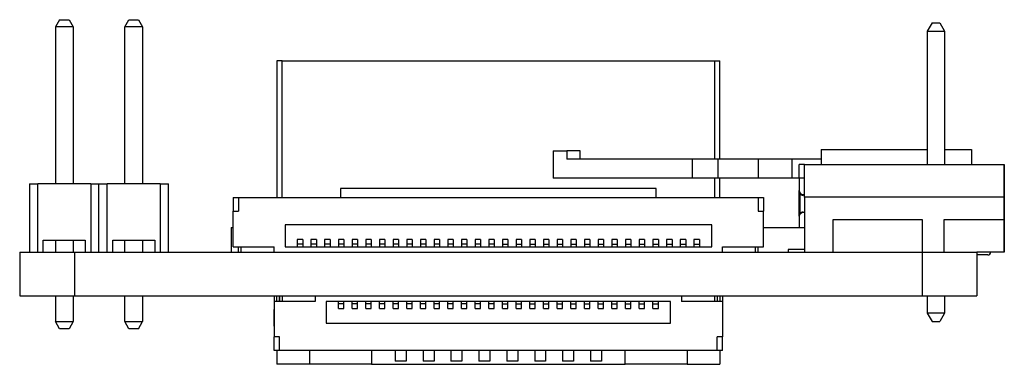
# Model space of a CAD drawing. Header units: millimetres. Extents: x 1707 to 1854, y 2274 to 2502.
# Tile 16 of 22: x 1809 to 1845, y 2355 to 2367. Entities that reach past the tile are written whole.
import ezdxf

# ---------------------------------------------------------------- set-up
doc = ezdxf.new("R2010")
doc.units = ezdxf.units.MM

msp = doc.modelspace()

# ---------------------------------------------------------------- linework, layer by layer
at = {"color": 7, "linetype": 'Continuous', "lineweight": 25}
for p, q in [((1810.038, 2367.278), (1809.888, 2367.018)), ((1809.888, 2367.018), (1809.888, 2361.278)), ((1810.538, 2367.018), (1809.888, 2367.018)), ((1810.038, 2367.278), (1810.388, 2367.278)), ((1810.388, 2367.278), (1810.538, 2367.018)), ((1810.538, 2367.018), (1810.538, 2361.278)), ((1812.428, 2367.018), (1812.578, 2367.278)), ((1813.078, 2367.018), (1812.428, 2367.018)), ((1812.428, 2361.278), (1812.428, 2367.018)), ((1812.578, 2367.278), (1812.928, 2367.278)), ((1812.928, 2367.278), (1813.078, 2367.018)), ((1813.078, 2367.018), (1813.078, 2361.278)), ((1841.941, 2367.16), (1841.766, 2366.855)), ((1841.941, 2367.16), (1842.226, 2367.16)), ((1842.226, 2367.16), (1842.401, 2366.855)), ((1841.766, 2366.855), (1842.401, 2366.855)), ((1841.766, 2366.855), (1841.766, 2361.988)), ((1842.401, 2366.855), (1842.401, 2361.988)), ((1817.983, 2365.778), (1817.983, 2360.778)), ((1818.183, 2365.778), (1817.983, 2365.778)), ((1818.183, 2365.778), (1833.983, 2365.778)), ((1818.183, 2360.778), (1818.183, 2365.778)), ((1833.983, 2365.778), (1833.983, 2362.178)), ((1833.983, 2365.778), (1834.183, 2365.778)), ((1834.183, 2362.178), (1834.183, 2365.778)), ((1828.083, 2362.478), (1828.083, 2361.478)), ((1828.083, 2362.478), (1828.583, 2362.478)), ((1828.583, 2362.478), (1828.583, 2362.178)), ((1829.08, 2362.478), (1828.583, 2362.478)), ((1829.08, 2362.178), (1829.08, 2362.478)), ((1837.883, 2362.528), (1837.883, 2361.988)), ((1837.883, 2362.528), (1841.766, 2362.528)), ((1842.401, 2362.528), (1843.383, 2362.528)), ((1843.383, 2362.528), (1843.383, 2361.988)), ((1833.175, 2362.178), (1828.583, 2362.178)), ((1833.175, 2362.178), (1833.175, 2361.478)), ((1834.108, 2362.178), (1833.175, 2362.178)), ((1834.108, 2362.178), (1834.108, 2361.478)), ((1835.583, 2362.178), (1834.108, 2362.178)), ((1835.583, 2362.178), (1835.583, 2361.478)), ((1836.816, 2362.178), (1835.583, 2362.178)), ((1836.816, 2362.178), (1836.816, 2361.478)), ((1837.883, 2362.178), (1836.816, 2362.178)), ((1837.278, 2361.983), (1837.083, 2361.983)), ((1837.083, 2361.48), (1837.083, 2361.983)), ((1837.278, 2361.988), (1844.578, 2361.988)), ((1837.278, 2360.788), (1837.278, 2361.988)), ((1844.578, 2361.988), (1844.578, 2360.788)), ((1844.583, 2361.983), (1844.578, 2361.983)), ((1844.583, 2361.48), (1844.583, 2361.983)), ((1808.943, 2361.278), (1808.943, 2358.778)), ((1808.943, 2361.278), (1809.243, 2361.278)), ((1809.243, 2358.778), (1809.243, 2361.278)), ((1811.183, 2361.278), (1809.243, 2361.278)), ((1811.183, 2361.278), (1811.183, 2358.778)), ((1811.183, 2361.278), (1811.483, 2361.278)), ((1811.483, 2358.778), (1811.483, 2361.278)), ((1811.483, 2361.278), (1811.783, 2361.278)), ((1811.783, 2358.778), (1811.783, 2361.278)), ((1813.723, 2361.278), (1811.783, 2361.278)), ((1813.723, 2361.278), (1813.723, 2358.778)), ((1813.723, 2361.278), (1814.023, 2361.278)), ((1814.023, 2358.778), (1814.023, 2361.278)), ((1833.175, 2361.478), (1828.083, 2361.478)), ((1834.108, 2361.478), (1833.175, 2361.478)), ((1833.983, 2361.478), (1833.983, 2360.778)), ((1835.583, 2361.478), (1834.108, 2361.478)), ((1834.183, 2360.778), (1834.183, 2361.478)), ((1836.816, 2361.478), (1835.583, 2361.478)), ((1837.083, 2361.478), (1836.816, 2361.478)), ((1837.083, 2361.48), (1837.083, 2361.032)), ((1837.278, 2361.48), (1837.083, 2361.48)), ((1844.583, 2361.48), (1844.578, 2361.48)), ((1844.583, 2360.145), (1844.583, 2361.48)), ((1831.853, 2361.108), (1820.313, 2361.108)), ((1820.313, 2361.108), (1820.313, 2360.778)), ((1831.853, 2360.778), (1831.853, 2361.108)), ((1837.083, 2360.1), (1837.083, 2361.032)), ((1837.103, 2360.923), (1837.103, 2360.184)), ((1837.232, 2360.883), (1837.278, 2360.883)), ((1816.384, 2360.778), (1816.584, 2360.778)), ((1816.384, 2360.778), (1816.384, 2360.278)), ((1816.584, 2360.778), (1816.584, 2360.278)), ((1816.584, 2360.778), (1835.584, 2360.778)), ((1835.584, 2360.778), (1835.584, 2360.278)), ((1835.584, 2360.778), (1835.784, 2360.778)), ((1835.784, 2360.778), (1835.784, 2360.278)), ((1837.278, 2360.863), (1837.232, 2360.863)), ((1837.278, 2360.788), (1837.278, 2358.778)), ((1844.578, 2360.788), (1837.278, 2360.788)), ((1844.578, 2360.788), (1844.578, 2359.978)), ((1816.384, 2360.278), (1816.584, 2360.278)), ((1816.384, 2358.978), (1816.384, 2360.278)), ((1835.584, 2360.278), (1835.784, 2360.278)), ((1835.784, 2358.978), (1835.784, 2360.278)), ((1837.232, 2360.243), (1837.278, 2360.243)), ((1837.278, 2360.223), (1837.232, 2360.223)), ((1837.083, 2360.09), (1837.083, 2360.1)), ((1837.083, 2360.09), (1837.083, 2359.678)), ((1838.328, 2359.978), (1841.583, 2359.978)), ((1838.328, 2358.778), (1838.328, 2359.978)), ((1841.583, 2359.978), (1841.583, 2358.778)), ((1842.383, 2359.978), (1844.578, 2359.978)), ((1842.383, 2358.778), (1842.383, 2359.978)), ((1844.578, 2359.978), (1844.578, 2358.778)), ((1844.583, 2359.768), (1844.583, 2360.145)), ((1816.311, 2359.678), (1816.311, 2358.778)), ((1816.311, 2359.678), (1816.384, 2359.678)), ((1818.284, 2359.778), (1818.284, 2358.978)), ((1833.884, 2359.778), (1818.284, 2359.778)), ((1833.884, 2358.978), (1833.884, 2359.778)), ((1835.784, 2359.678), (1837.278, 2359.678)), ((1844.583, 2358.852), (1844.583, 2359.768)), ((1809.443, 2359.218), (1810.983, 2359.218)), ((1809.443, 2358.778), (1809.443, 2359.218)), ((1809.888, 2359.218), (1809.888, 2358.778)), ((1810.538, 2359.218), (1810.538, 2358.778)), ((1810.983, 2359.218), (1810.983, 2358.778)), ((1811.983, 2359.218), (1813.523, 2359.218)), ((1811.983, 2358.778), (1811.983, 2359.218)), ((1812.428, 2358.778), (1812.428, 2359.218)), ((1813.078, 2359.218), (1813.078, 2358.778)), ((1813.523, 2359.218), (1813.523, 2358.778)), ((1818.934, 2359.238), (1818.734, 2359.238)), ((1818.734, 2359.238), (1818.734, 2359.068)), ((1818.934, 2359.238), (1818.934, 2359.068)), ((1819.434, 2359.238), (1819.234, 2359.238)), ((1819.234, 2359.238), (1819.234, 2359.068)), ((1819.434, 2359.238), (1819.434, 2359.068)), ((1819.934, 2359.238), (1819.734, 2359.238)), ((1819.734, 2359.238), (1819.734, 2359.068)), ((1819.934, 2359.238), (1819.934, 2359.068)), ((1820.434, 2359.238), (1820.234, 2359.238)), ((1820.234, 2359.238), (1820.234, 2359.068)), ((1820.434, 2359.238), (1820.434, 2359.068)), ((1820.934, 2359.238), (1820.734, 2359.238)), ((1820.734, 2359.238), (1820.734, 2359.068)), ((1820.934, 2359.238), (1820.934, 2359.068)), ((1821.434, 2359.238), (1821.234, 2359.238)), ((1821.234, 2359.238), (1821.234, 2359.068)), ((1821.434, 2359.238), (1821.434, 2359.068)), ((1821.934, 2359.238), (1821.734, 2359.238)), ((1821.734, 2359.238), (1821.734, 2359.068)), ((1821.934, 2359.238), (1821.934, 2359.068)), ((1822.434, 2359.238), (1822.234, 2359.238)), ((1822.234, 2359.238), (1822.234, 2359.068)), ((1822.434, 2359.238), (1822.434, 2359.068)), ((1822.934, 2359.238), (1822.734, 2359.238)), ((1822.734, 2359.238), (1822.734, 2359.068)), ((1822.934, 2359.238), (1822.934, 2359.068)), ((1823.434, 2359.238), (1823.234, 2359.238)), ((1823.234, 2359.238), (1823.234, 2359.068)), ((1823.434, 2359.238), (1823.434, 2359.068)), ((1823.934, 2359.238), (1823.734, 2359.238)), ((1823.734, 2359.238), (1823.734, 2359.068)), ((1823.934, 2359.238), (1823.934, 2359.068)), ((1824.434, 2359.238), (1824.234, 2359.238)), ((1824.234, 2359.238), (1824.234, 2359.068)), ((1824.434, 2359.238), (1824.434, 2359.068)), ((1824.934, 2359.238), (1824.734, 2359.238)), ((1824.734, 2359.238), (1824.734, 2359.068)), ((1824.934, 2359.238), (1824.934, 2359.068)), ((1825.434, 2359.238), (1825.234, 2359.238)), ((1825.234, 2359.238), (1825.234, 2359.068)), ((1825.434, 2359.238), (1825.434, 2359.068)), ((1825.934, 2359.238), (1825.734, 2359.238)), ((1825.734, 2359.238), (1825.734, 2359.068)), ((1825.934, 2359.238), (1825.934, 2359.068)), ((1826.434, 2359.238), (1826.234, 2359.238)), ((1826.234, 2359.238), (1826.234, 2359.068)), ((1826.434, 2359.238), (1826.434, 2359.068)), ((1826.934, 2359.238), (1826.734, 2359.238)), ((1826.734, 2359.238), (1826.734, 2359.068)), ((1826.934, 2359.238), (1826.934, 2359.068)), ((1827.434, 2359.238), (1827.234, 2359.238)), ((1827.234, 2359.238), (1827.234, 2359.068)), ((1827.434, 2359.238), (1827.434, 2359.068)), ((1827.934, 2359.238), (1827.734, 2359.238)), ((1827.734, 2359.238), (1827.734, 2359.068)), ((1827.934, 2359.238), (1827.934, 2359.068)), ((1828.434, 2359.238), (1828.234, 2359.238)), ((1828.234, 2359.238), (1828.234, 2359.068)), ((1828.434, 2359.238), (1828.434, 2359.068)), ((1828.934, 2359.238), (1828.734, 2359.238)), ((1828.734, 2359.238), (1828.734, 2359.068)), ((1828.934, 2359.238), (1828.934, 2359.068)), ((1829.434, 2359.238), (1829.234, 2359.238)), ((1829.234, 2359.238), (1829.234, 2359.068)), ((1829.434, 2359.238), (1829.434, 2359.068)), ((1829.934, 2359.238), (1829.734, 2359.238)), ((1829.734, 2359.238), (1829.734, 2359.068)), ((1829.934, 2359.238), (1829.934, 2359.068)), ((1830.434, 2359.238), (1830.234, 2359.238)), ((1830.234, 2359.238), (1830.234, 2359.068)), ((1830.434, 2359.238), (1830.434, 2359.068)), ((1830.934, 2359.238), (1830.734, 2359.238)), ((1830.734, 2359.238), (1830.734, 2359.068)), ((1830.934, 2359.238), (1830.934, 2359.068)), ((1831.434, 2359.238), (1831.234, 2359.238)), ((1831.234, 2359.238), (1831.234, 2359.068)), ((1831.434, 2359.238), (1831.434, 2359.068)), ((1831.934, 2359.238), (1831.734, 2359.238)), ((1831.734, 2359.238), (1831.734, 2359.068)), ((1831.934, 2359.238), (1831.934, 2359.068)), ((1832.434, 2359.238), (1832.234, 2359.238)), ((1832.234, 2359.238), (1832.234, 2359.068)), ((1832.434, 2359.238), (1832.434, 2359.068)), ((1832.934, 2359.238), (1832.734, 2359.238)), ((1832.734, 2359.238), (1832.734, 2359.068)), ((1832.934, 2359.238), (1832.934, 2359.068)), ((1833.434, 2359.238), (1833.234, 2359.238)), ((1833.234, 2359.238), (1833.234, 2359.068)), ((1833.434, 2359.238), (1833.434, 2359.068)), ((1808.583, 2358.778), (1808.583, 2357.178)), ((1808.583, 2358.778), (1810.583, 2358.778)), ((1810.583, 2358.778), (1810.583, 2357.178)), ((1810.583, 2358.778), (1841.583, 2358.778)), ((1816.384, 2358.978), (1817.884, 2358.978)), ((1816.584, 2358.778), (1816.584, 2358.978)), ((1816.684, 2358.778), (1816.684, 2358.978)), ((1817.884, 2358.778), (1817.884, 2358.978)), ((1818.284, 2358.978), (1833.884, 2358.978)), ((1818.934, 2359.068), (1818.734, 2359.068)), ((1818.734, 2359.068), (1818.734, 2358.978)), ((1818.934, 2359.068), (1818.934, 2358.978)), ((1819.434, 2359.068), (1819.234, 2359.068)), ((1819.234, 2359.068), (1819.234, 2358.978)), ((1819.434, 2359.068), (1819.434, 2358.978)), ((1819.934, 2359.068), (1819.734, 2359.068)), ((1819.734, 2359.068), (1819.734, 2358.978)), ((1819.934, 2359.068), (1819.934, 2358.978)), ((1820.434, 2359.068), (1820.234, 2359.068)), ((1820.234, 2359.068), (1820.234, 2358.978)), ((1820.434, 2359.068), (1820.434, 2358.978)), ((1820.934, 2359.068), (1820.734, 2359.068)), ((1820.734, 2359.068), (1820.734, 2358.978)), ((1820.934, 2359.068), (1820.934, 2358.978)), ((1821.434, 2359.068), (1821.234, 2359.068)), ((1821.234, 2359.068), (1821.234, 2358.978)), ((1821.434, 2359.068), (1821.434, 2358.978)), ((1821.934, 2359.068), (1821.734, 2359.068)), ((1821.734, 2359.068), (1821.734, 2358.978)), ((1821.934, 2359.068), (1821.934, 2358.978)), ((1822.434, 2359.068), (1822.234, 2359.068)), ((1822.234, 2359.068), (1822.234, 2358.978)), ((1822.434, 2359.068), (1822.434, 2358.978)), ((1822.934, 2359.068), (1822.734, 2359.068)), ((1822.734, 2359.068), (1822.734, 2358.978)), ((1822.934, 2359.068), (1822.934, 2358.978)), ((1823.434, 2359.068), (1823.234, 2359.068)), ((1823.234, 2359.068), (1823.234, 2358.978)), ((1823.434, 2359.068), (1823.434, 2358.978)), ((1823.734, 2359.068), (1823.734, 2358.978)), ((1823.934, 2359.068), (1823.734, 2359.068)), ((1823.934, 2359.068), (1823.934, 2358.978)), ((1824.434, 2359.068), (1824.234, 2359.068)), ((1824.234, 2359.068), (1824.234, 2358.978)), ((1824.434, 2359.068), (1824.434, 2358.978)), ((1824.934, 2359.068), (1824.734, 2359.068)), ((1824.734, 2359.068), (1824.734, 2358.978)), ((1824.934, 2359.068), (1824.934, 2358.978)), ((1825.234, 2359.068), (1825.234, 2358.978)), ((1825.434, 2359.068), (1825.234, 2359.068)), ((1825.434, 2359.068), (1825.434, 2358.978)), ((1825.934, 2359.068), (1825.734, 2359.068)), ((1825.734, 2359.068), (1825.734, 2358.978)), ((1825.934, 2359.068), (1825.934, 2358.978)), ((1826.234, 2359.068), (1826.234, 2358.978)), ((1826.234, 2359.068), (1826.434, 2359.068)), ((1826.434, 2359.068), (1826.434, 2358.978)), ((1826.734, 2359.068), (1826.734, 2358.978)), ((1826.734, 2359.068), (1826.934, 2359.068)), ((1826.934, 2359.068), (1826.934, 2358.978)), ((1827.234, 2359.068), (1827.434, 2359.068)), ((1827.234, 2359.068), (1827.234, 2358.978)), ((1827.434, 2359.068), (1827.434, 2358.978)), ((1827.734, 2359.068), (1827.934, 2359.068)), ((1827.734, 2359.068), (1827.734, 2358.978)), ((1827.934, 2359.068), (1827.934, 2358.978)), ((1828.234, 2359.068), (1828.234, 2358.978)), ((1828.234, 2359.068), (1828.434, 2359.068)), ((1828.434, 2359.068), (1828.434, 2358.978)), ((1828.734, 2359.068), (1828.934, 2359.068)), ((1828.734, 2359.068), (1828.734, 2358.978)), ((1828.934, 2359.068), (1828.934, 2358.978)), ((1829.234, 2359.068), (1829.434, 2359.068)), ((1829.234, 2359.068), (1829.234, 2358.978)), ((1829.434, 2359.068), (1829.434, 2358.978)), ((1829.734, 2359.068), (1829.934, 2359.068)), ((1829.734, 2359.068), (1829.734, 2358.978)), ((1829.934, 2359.068), (1829.934, 2358.978)), ((1830.234, 2359.068), (1830.434, 2359.068)), ((1830.234, 2359.068), (1830.234, 2358.978)), ((1830.434, 2359.068), (1830.434, 2358.978)), ((1830.734, 2359.068), (1830.734, 2358.978)), ((1830.734, 2359.068), (1830.934, 2359.068)), ((1830.934, 2359.068), (1830.934, 2358.978)), ((1831.234, 2359.068), (1831.234, 2358.978)), ((1831.234, 2359.068), (1831.434, 2359.068)), ((1831.434, 2359.068), (1831.434, 2358.978)), ((1831.734, 2359.068), (1831.734, 2358.978)), ((1831.734, 2359.068), (1831.934, 2359.068)), ((1831.934, 2359.068), (1831.934, 2358.978)), ((1832.234, 2359.068), (1832.434, 2359.068)), ((1832.234, 2359.068), (1832.234, 2358.978)), ((1832.434, 2359.068), (1832.434, 2358.978)), ((1832.734, 2359.068), (1832.934, 2359.068)), ((1832.734, 2359.068), (1832.734, 2358.978)), ((1832.934, 2359.068), (1832.934, 2358.978)), ((1833.234, 2359.068), (1833.434, 2359.068)), ((1833.234, 2359.068), (1833.234, 2358.978)), ((1833.434, 2359.068), (1833.434, 2358.978)), ((1834.284, 2358.978), (1835.784, 2358.978)), ((1834.284, 2358.778), (1834.284, 2358.978)), ((1835.484, 2358.778), (1835.484, 2358.978)), ((1835.584, 2358.778), (1835.584, 2358.978)), ((1837.278, 2358.878), (1836.678, 2358.878)), ((1836.678, 2358.878), (1836.678, 2358.778)), ((1841.583, 2358.778), (1841.583, 2357.178)), ((1841.583, 2358.778), (1843.583, 2358.778)), ((1844.578, 2358.778), (1843.583, 2358.778)), ((1843.583, 2358.778), (1843.583, 2357.178)), ((1844.583, 2358.778), (1844.578, 2358.778)), ((1844.583, 2358.778), (1844.583, 2358.852)), ((1843.783, 2358.678), (1843.583, 2358.678)), ((1843.983, 2358.678), (1843.783, 2358.678)), ((1808.583, 2357.178), (1810.583, 2357.178)), ((1809.888, 2357.178), (1809.888, 2356.238)), ((1810.538, 2357.178), (1810.538, 2356.238)), ((1810.583, 2357.178), (1841.583, 2357.178)), ((1812.428, 2356.238), (1812.428, 2357.178)), ((1813.078, 2357.178), (1813.078, 2356.238)), ((1817.883, 2357.178), (1817.883, 2356.678)), ((1817.884, 2356.978), (1817.884, 2355.678)), ((1819.384, 2356.978), (1817.884, 2356.978)), ((1817.983, 2356.978), (1817.983, 2357.178)), ((1818.083, 2356.978), (1818.083, 2357.178)), ((1818.084, 2357.178), (1818.084, 2356.978)), ((1818.184, 2357.178), (1818.184, 2356.978)), ((1819.384, 2357.178), (1819.384, 2356.978)), ((1832.384, 2356.978), (1819.784, 2356.978)), ((1819.784, 2356.978), (1819.784, 2356.178)), ((1820.234, 2356.888), (1820.234, 2356.978)), ((1820.434, 2356.888), (1820.434, 2356.978)), ((1820.734, 2356.888), (1820.734, 2356.978)), ((1820.934, 2356.888), (1820.934, 2356.978)), ((1821.234, 2356.888), (1821.234, 2356.978)), ((1821.434, 2356.888), (1821.434, 2356.978)), ((1821.734, 2356.888), (1821.734, 2356.978)), ((1821.934, 2356.888), (1821.934, 2356.978)), ((1822.234, 2356.888), (1822.234, 2356.978)), ((1822.434, 2356.888), (1822.434, 2356.978)), ((1822.734, 2356.888), (1822.734, 2356.978)), ((1822.934, 2356.888), (1822.934, 2356.978)), ((1823.234, 2356.888), (1823.234, 2356.978)), ((1823.434, 2356.888), (1823.434, 2356.978)), ((1823.734, 2356.888), (1823.734, 2356.978)), ((1823.934, 2356.888), (1823.934, 2356.978)), ((1824.234, 2356.888), (1824.234, 2356.978)), ((1824.434, 2356.888), (1824.434, 2356.978)), ((1824.734, 2356.888), (1824.734, 2356.978)), ((1824.934, 2356.888), (1824.934, 2356.978)), ((1825.234, 2356.888), (1825.234, 2356.978)), ((1825.434, 2356.888), (1825.434, 2356.978)), ((1825.734, 2356.888), (1825.734, 2356.978)), ((1825.934, 2356.888), (1825.934, 2356.978)), ((1826.234, 2356.888), (1826.234, 2356.978)), ((1826.434, 2356.888), (1826.434, 2356.978)), ((1826.734, 2356.888), (1826.734, 2356.978)), ((1826.934, 2356.888), (1826.934, 2356.978)), ((1827.234, 2356.888), (1827.234, 2356.978)), ((1827.434, 2356.888), (1827.434, 2356.978)), ((1827.734, 2356.888), (1827.734, 2356.978)), ((1827.934, 2356.888), (1827.934, 2356.978)), ((1828.234, 2356.888), (1828.234, 2356.978)), ((1828.434, 2356.888), (1828.434, 2356.978)), ((1828.734, 2356.888), (1828.734, 2356.978)), ((1828.934, 2356.888), (1828.934, 2356.978)), ((1829.234, 2356.888), (1829.234, 2356.978)), ((1829.434, 2356.888), (1829.434, 2356.978)), ((1829.734, 2356.888), (1829.734, 2356.978)), ((1829.934, 2356.888), (1829.934, 2356.978)), ((1830.234, 2356.888), (1830.234, 2356.978)), ((1830.434, 2356.888), (1830.434, 2356.978)), ((1830.734, 2356.888), (1830.734, 2356.978)), ((1830.934, 2356.888), (1830.934, 2356.978)), ((1831.234, 2356.888), (1831.234, 2356.978)), ((1831.434, 2356.888), (1831.434, 2356.978)), ((1831.734, 2356.888), (1831.734, 2356.978)), ((1831.934, 2356.888), (1831.934, 2356.978)), ((1832.384, 2356.178), (1832.384, 2356.978)), ((1832.784, 2357.178), (1832.784, 2356.978)), ((1834.284, 2356.978), (1832.784, 2356.978)), ((1833.984, 2357.178), (1833.984, 2356.978)), ((1834.084, 2357.178), (1834.084, 2356.978)), ((1834.183, 2357.178), (1834.183, 2356.978)), ((1834.283, 2357.178), (1834.283, 2356.978)), ((1834.284, 2356.978), (1834.284, 2355.678)), ((1841.583, 2357.178), (1843.583, 2357.178)), ((1841.766, 2357.178), (1841.766, 2356.543)), ((1842.401, 2357.178), (1842.401, 2356.543)), ((1817.883, 2356.078), (1817.883, 2356.678)), ((1820.234, 2356.718), (1820.234, 2356.888)), ((1820.434, 2356.888), (1820.234, 2356.888)), ((1820.234, 2356.718), (1820.434, 2356.718)), ((1820.434, 2356.718), (1820.434, 2356.888)), ((1820.734, 2356.718), (1820.734, 2356.888)), ((1820.934, 2356.888), (1820.734, 2356.888)), ((1820.734, 2356.718), (1820.934, 2356.718)), ((1820.934, 2356.718), (1820.934, 2356.888)), ((1821.234, 2356.718), (1821.234, 2356.888)), ((1821.434, 2356.888), (1821.234, 2356.888)), ((1821.234, 2356.718), (1821.434, 2356.718)), ((1821.434, 2356.718), (1821.434, 2356.888)), ((1821.934, 2356.888), (1821.734, 2356.888)), ((1821.734, 2356.718), (1821.734, 2356.888)), ((1821.734, 2356.718), (1821.934, 2356.718)), ((1821.934, 2356.718), (1821.934, 2356.888)), ((1822.234, 2356.718), (1822.234, 2356.888)), ((1822.434, 2356.888), (1822.234, 2356.888)), ((1822.234, 2356.718), (1822.434, 2356.718)), ((1822.434, 2356.718), (1822.434, 2356.888)), ((1822.934, 2356.888), (1822.734, 2356.888)), ((1822.734, 2356.718), (1822.734, 2356.888)), ((1822.734, 2356.718), (1822.934, 2356.718)), ((1822.934, 2356.718), (1822.934, 2356.888)), ((1823.234, 2356.718), (1823.234, 2356.888)), ((1823.434, 2356.888), (1823.234, 2356.888)), ((1823.234, 2356.718), (1823.434, 2356.718)), ((1823.434, 2356.718), (1823.434, 2356.888)), ((1823.734, 2356.718), (1823.734, 2356.888)), ((1823.934, 2356.888), (1823.734, 2356.888)), ((1823.734, 2356.718), (1823.934, 2356.718)), ((1823.934, 2356.718), (1823.934, 2356.888)), ((1824.434, 2356.888), (1824.234, 2356.888)), ((1824.234, 2356.718), (1824.234, 2356.888)), ((1824.234, 2356.718), (1824.434, 2356.718)), ((1824.434, 2356.718), (1824.434, 2356.888)), ((1824.734, 2356.718), (1824.734, 2356.888)), ((1824.934, 2356.888), (1824.734, 2356.888)), ((1824.734, 2356.718), (1824.934, 2356.718)), ((1824.934, 2356.718), (1824.934, 2356.888)), ((1825.234, 2356.718), (1825.234, 2356.888)), ((1825.434, 2356.888), (1825.234, 2356.888)), ((1825.234, 2356.718), (1825.434, 2356.718)), ((1825.434, 2356.718), (1825.434, 2356.888)), ((1825.934, 2356.888), (1825.734, 2356.888)), ((1825.734, 2356.718), (1825.734, 2356.888)), ((1825.734, 2356.718), (1825.934, 2356.718)), ((1825.934, 2356.718), (1825.934, 2356.888)), ((1826.234, 2356.888), (1826.434, 2356.888)), ((1826.234, 2356.718), (1826.234, 2356.888)), ((1826.234, 2356.718), (1826.434, 2356.718)), ((1826.434, 2356.718), (1826.434, 2356.888)), ((1826.734, 2356.888), (1826.934, 2356.888)), ((1826.734, 2356.718), (1826.734, 2356.888)), ((1826.734, 2356.718), (1826.934, 2356.718)), ((1826.934, 2356.718), (1826.934, 2356.888)), ((1827.234, 2356.718), (1827.234, 2356.888)), ((1827.234, 2356.888), (1827.434, 2356.888)), ((1827.234, 2356.718), (1827.434, 2356.718)), ((1827.434, 2356.718), (1827.434, 2356.888)), ((1827.734, 2356.888), (1827.934, 2356.888)), ((1827.734, 2356.718), (1827.734, 2356.888)), ((1827.734, 2356.718), (1827.934, 2356.718)), ((1827.934, 2356.718), (1827.934, 2356.888)), ((1828.234, 2356.888), (1828.434, 2356.888)), ((1828.234, 2356.718), (1828.234, 2356.888)), ((1828.234, 2356.718), (1828.434, 2356.718)), ((1828.434, 2356.718), (1828.434, 2356.888)), ((1828.734, 2356.718), (1828.734, 2356.888)), ((1828.734, 2356.888), (1828.934, 2356.888)), ((1828.734, 2356.718), (1828.934, 2356.718)), ((1828.934, 2356.718), (1828.934, 2356.888)), ((1829.234, 2356.888), (1829.434, 2356.888)), ((1829.234, 2356.718), (1829.234, 2356.888)), ((1829.234, 2356.718), (1829.434, 2356.718)), ((1829.434, 2356.718), (1829.434, 2356.888)), ((1829.734, 2356.718), (1829.734, 2356.888)), ((1829.734, 2356.888), (1829.934, 2356.888)), ((1829.734, 2356.718), (1829.934, 2356.718)), ((1829.934, 2356.718), (1829.934, 2356.888)), ((1830.234, 2356.718), (1830.234, 2356.888)), ((1830.234, 2356.888), (1830.434, 2356.888)), ((1830.234, 2356.718), (1830.434, 2356.718)), ((1830.434, 2356.718), (1830.434, 2356.888)), ((1830.734, 2356.718), (1830.734, 2356.888)), ((1830.734, 2356.888), (1830.934, 2356.888)), ((1830.734, 2356.718), (1830.934, 2356.718)), ((1830.934, 2356.718), (1830.934, 2356.888)), ((1831.234, 2356.888), (1831.434, 2356.888)), ((1831.234, 2356.718), (1831.234, 2356.888)), ((1831.234, 2356.718), (1831.434, 2356.718)), ((1831.434, 2356.718), (1831.434, 2356.888)), ((1831.734, 2356.888), (1831.934, 2356.888)), ((1831.734, 2356.718), (1831.734, 2356.888)), ((1831.734, 2356.718), (1831.934, 2356.718)), ((1831.934, 2356.718), (1831.934, 2356.888)), ((1809.888, 2356.238), (1810.538, 2356.238)), ((1810.038, 2355.978), (1809.888, 2356.238)), ((1810.538, 2356.238), (1810.388, 2355.978)), ((1812.428, 2356.238), (1813.078, 2356.238)), ((1812.578, 2355.978), (1812.428, 2356.238)), ((1812.928, 2355.978), (1813.078, 2356.238)), ((1841.766, 2356.543), (1841.941, 2356.238)), ((1842.401, 2356.543), (1841.766, 2356.543)), ((1841.941, 2356.238), (1842.226, 2356.238)), ((1842.401, 2356.543), (1842.226, 2356.238)), ((1810.388, 2355.978), (1810.038, 2355.978)), ((1812.928, 2355.978), (1812.578, 2355.978)), ((1817.883, 2356.078), (1817.884, 2356.078)), ((1819.784, 2356.178), (1832.384, 2356.178)), ((1818.084, 2355.678), (1817.884, 2355.678)), ((1817.884, 2355.178), (1817.884, 2355.678)), ((1818.084, 2355.178), (1818.084, 2355.678)), ((1834.284, 2355.678), (1834.084, 2355.678)), ((1834.084, 2355.178), (1834.084, 2355.678)), ((1834.284, 2355.178), (1834.284, 2355.678)), ((1818.084, 2355.178), (1817.884, 2355.178)), ((1817.983, 2355.178), (1817.983, 2354.678)), ((1834.084, 2355.178), (1818.084, 2355.178)), ((1819.183, 2355.178), (1819.183, 2354.678)), ((1821.448, 2355.178), (1821.448, 2354.678)), ((1822.313, 2355.178), (1822.313, 2354.798)), ((1822.713, 2355.178), (1822.713, 2354.798)), ((1823.333, 2355.178), (1823.333, 2354.798)), ((1823.733, 2355.178), (1823.733, 2354.798)), ((1824.353, 2355.178), (1824.353, 2354.798)), ((1824.753, 2355.178), (1824.753, 2354.798)), ((1825.373, 2355.178), (1825.373, 2354.798)), ((1825.773, 2355.178), (1825.773, 2354.798)), ((1826.393, 2355.178), (1826.393, 2354.798)), ((1826.793, 2355.178), (1826.793, 2354.798)), ((1827.413, 2355.178), (1827.413, 2354.798)), ((1827.813, 2355.178), (1827.813, 2354.798)), ((1828.433, 2355.178), (1828.433, 2354.798)), ((1828.833, 2355.178), (1828.833, 2354.798)), ((1829.453, 2355.178), (1829.453, 2354.798)), ((1829.853, 2355.178), (1829.853, 2354.798)), ((1830.718, 2354.678), (1830.718, 2355.178)), ((1832.983, 2355.178), (1832.983, 2354.678)), ((1834.284, 2355.178), (1834.084, 2355.178)), ((1834.183, 2355.178), (1834.183, 2354.678)), ((1822.713, 2354.798), (1822.313, 2354.798)), ((1823.733, 2354.798), (1823.333, 2354.798)), ((1824.753, 2354.798), (1824.353, 2354.798)), ((1825.773, 2354.798), (1825.373, 2354.798)), ((1826.793, 2354.798), (1826.393, 2354.798)), ((1827.813, 2354.798), (1827.413, 2354.798)), ((1828.833, 2354.798), (1828.433, 2354.798)), ((1829.853, 2354.798), (1829.453, 2354.798)), ((1819.183, 2354.678), (1817.983, 2354.678)), ((1821.448, 2354.678), (1819.183, 2354.678)), ((1821.448, 2354.678), (1830.718, 2354.678)), ((1832.983, 2354.678), (1830.718, 2354.678)), ((1832.983, 2354.678), (1834.183, 2354.678))]:
    msp.add_line(p, q, dxfattribs=at)
at = {"color": 8, "linetype": 'Continuous', "lineweight": 25}
for p, q in [((1837.083, 2360.1), (1837.085, 2360.1)), ((1844.583, 2360.145), (1844.578, 2360.145)), ((1844.583, 2359.768), (1844.578, 2359.768)), ((1844.583, 2358.852), (1844.578, 2358.852)), ((1817.883, 2356.678), (1817.884, 2356.678))]:
    msp.add_line(p, q, dxfattribs=at)
at = {"color": 7, "linetype": 'Continuous', "lineweight": 25}
for centre, radius, start, end in [((1837.232, 2361.032), 0.149, 180, 270), ((1837.232, 2361.032), 0.169, 220.3005, 270), ((1837.232, 2360.074), 0.149, 90, 173.6025), ((1837.232, 2360.074), 0.169, 90, 139.3298), ((1843.983, 2358.778), 0.1, 270, 0)]:
    msp.add_arc(centre, radius, start, end, dxfattribs=at)

doc.saveas('drawing.dxf')
